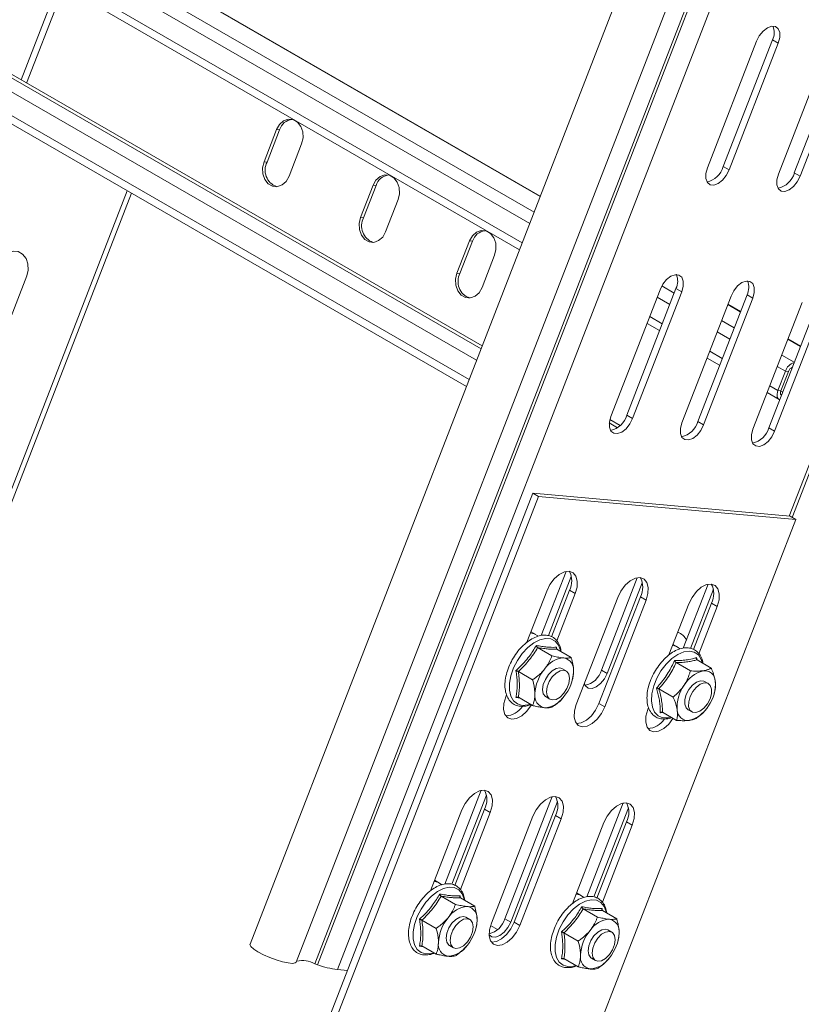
# Model space of a CAD drawing. Header units: millimetres. Extents: x 10 to 1476, y -4445 to -172.
# Tile 7 of 30: x 676 to 819, y -4097 to -3917. Entities that reach past the tile are written whole.
import ezdxf

# ---------------------------------------------------------------- set-up
doc = ezdxf.new("R2010")
doc.units = ezdxf.units.MM

msp = doc.modelspace()

# ---------------------------------------------------------------- linework, layer by layer
at = {"color": 7, "linetype": 'Continuous', "lineweight": 15}
for p, q in [((911.74, -3587.57), (718.35, -4086.02)), ((726.83, -4089.31), (920.23, -3590.86)), ((923.62, -3591.17), (730.22, -4089.62)), ((924.08, -3591.33), (730.69, -4089.78)), ((927.78, -3592.23), (734.39, -4090.68)), ((817.69, -4007.8), (977.29, -3596.46)), ((771.55, -3948.91), (687.84, -3900.59)), ((677.41, -3906.61), (767.73, -3958.75)), ((677.41, -3928.19), (684.25, -3910.56)), ((802.16, -3943.76), (811.17, -3920.52)), ((805.08, -3943.5), (814.09, -3920.27)), ((815.15, -3920.88), (806.14, -3944.12)), ((815.15, -3920.88), (814.09, -3920.27)), ((818.09, -3944.67), (827.1, -3921.43)), ((815.17, -3944.92), (824.18, -3921.69)), ((828.16, -3922.04), (819.15, -3945.28)), ((671.95, -3925.04), (760.89, -3976.38)), ((667.69, -3931.67), (758.01, -3983.81)), ((723.22, -3936.7), (720.92, -3942.63)), ((723.77, -3936.75), (721.47, -3942.68)), ((723.77, -3936.75), (723.22, -3936.7)), ((725.51, -3945.28), (727.81, -3939.36)), ((721.47, -3942.68), (720.92, -3942.63)), ((806.14, -3944.12), (805.08, -3943.5)), ((819.15, -3945.28), (818.09, -3944.67)), ((695.85, -3947.93), (665.34, -4026.55)), ((696.62, -3948.37), (666.26, -4026.63)), ((740.89, -3946.91), (738.6, -3952.83)), ((741.45, -3946.96), (739.15, -3952.88)), ((741.45, -3946.96), (740.89, -3946.91)), ((743.19, -3955.49), (745.49, -3949.56)), ((739.15, -3952.88), (738.6, -3952.83)), ((758.57, -3957.11), (756.27, -3963.04)), ((759.12, -3957.16), (756.82, -3963.09)), ((759.12, -3957.16), (758.57, -3957.11)), ((760.87, -3965.69), (763.17, -3959.77)), ((677.45, -3963.55), (668.44, -3986.79)), ((756.82, -3963.09), (756.27, -3963.04)), ((796.5, -3963.31), (796.47, -3963.3)), ((784.48, -3989.32), (793.49, -3966.09)), ((787.4, -3989.07), (796.41, -3965.83)), ((797.47, -3966.44), (788.46, -3989.68)), ((797.47, -3966.44), (796.41, -3965.83)), ((797.49, -3990.49), (806.51, -3967.25)), ((800.41, -3990.23), (809.43, -3966.99)), ((810.49, -3967.61), (801.47, -3990.84)), ((810.49, -3967.61), (809.43, -3966.99)), ((813.42, -3991.39), (822.44, -3968.16)), ((808.23, -3970.08), (805.92, -3968.75)), ((810.5, -3991.65), (819.52, -3968.41)), ((823.5, -3968.77), (814.48, -3992.01)), ((791.1, -3972.24), (793.41, -3973.57)), ((819.23, -3976.44), (816.92, -3975.1)), ((802.11, -3978.59), (804.41, -3979.92)), ((816.47, -3981), (815.09, -3984.55)), ((817.02, -3981.05), (816.47, -3981)), ((817.02, -3981.05), (815.64, -3984.6)), ((815.09, -3984.55), (815.64, -3984.6)), ((813.11, -3984.94), (815.3, -3986.21)), ((815.62, -3984.66), (815.96, -3984.86)), ((784.3, -3989.89), (786.16, -3990.97)), ((788.46, -3989.68), (787.4, -3989.07)), ((801.47, -3990.84), (800.41, -3990.23)), ((814.48, -3992.01), (813.42, -3991.39)), ((770.16, -4003.36), (727.38, -4113.63)), ((771.22, -4003.98), (729.05, -4112.66)), ((771.22, -4003.98), (770.16, -4003.36)), ((817.31, -4007.58), (770.16, -4003.36)), ((818.37, -4008.19), (771.22, -4003.98)), ((818.37, -4008.19), (817.31, -4007.58)), ((774.18, -4122.1), (818.37, -4008.19)), ((771.73, -4029.46), (776.28, -4017.71)), ((777.23, -4018.62), (773.02, -4029.46)), ((782.73, -4035.79), (789.3, -4018.87)), ((790.24, -4019.79), (783.79, -4036.41)), ((797.75, -4031.78), (802.31, -4020.04)), ((772.73, -4021.32), (769.09, -4030.69)), ((773.57, -4029.68), (776.87, -4021.17)), ((774.57, -4030.44), (777.93, -4021.78)), ((776.87, -4021.17), (777.93, -4021.78)), ((785.74, -4022.48), (778.14, -4042.07)), ((782.28, -4041.93), (789.89, -4022.34)), ((789.89, -4022.34), (790.95, -4022.95)), ((803.26, -4020.95), (799.04, -4031.81)), ((783.35, -4042.54), (790.95, -4022.95)), ((798.75, -4023.65), (795.12, -4033.02)), ((799.6, -4032.01), (802.9, -4023.5)), ((800.59, -4032.8), (803.96, -4024.11)), ((802.9, -4023.5), (803.96, -4024.11)), ((770.73, -4029.26), (769.85, -4028.75)), ((796.72, -4028.9), (796.81, -4028.89)), ((796.76, -4031.58), (795.87, -4031.07)), ((771.06, -4031.66), (773.67, -4033.17)), ((774.51, -4031.6), (774.56, -4031.94)), ((774.6, -4031.98), (777.21, -4033.48)), ((796.44, -4034.42), (799.05, -4035.93)), ((800.15, -4033.5), (800.26, -4033.9)), ((800.26, -4033.9), (802.86, -4035.41)), ((767.53, -4036.06), (770.13, -4037.56)), ((776.3, -4035.94), (775.59, -4035.53)), ((783.79, -4036.41), (782.73, -4035.79)), ((777.4, -4037.66), (777.44, -4037.52)), ((802.33, -4038.26), (801.62, -4037.85)), ((765.36, -4040.3), (765.22, -4040.68)), ((793.28, -4039.22), (795.88, -4040.73)), ((803.43, -4039.99), (803.51, -4039.68)), ((767.85, -4040.96), (767.08, -4040.84)), ((767.53, -4040.77), (770.13, -4042.28)), ((772.59, -4040.72), (773.3, -4041.13)), ((782.28, -4041.93), (783.35, -4042.54)), ((791.37, -4042.67), (791.24, -4043.01)), ((794.04, -4043.57), (793.5, -4043.6)), ((793.92, -4043.51), (796.53, -4045.01)), ((798.62, -4043.05), (799.33, -4043.46)), ((801.29, -4043.63), (801.37, -4043.55)), ((754.05, -4075.02), (760.73, -4057.81)), ((761.67, -4058.72), (755.35, -4075.02)), ((765.06, -4081.36), (773.74, -4058.97)), ((774.69, -4059.88), (766.12, -4081.97)), ((780.08, -4077.35), (786.75, -4060.13)), ((757.17, -4061.41), (751.41, -4076.26)), ((755.89, -4075.25), (761.32, -4061.27)), ((756.9, -4076), (762.38, -4061.88)), ((761.32, -4061.27), (762.38, -4061.88)), ((787.7, -4061.04), (781.37, -4077.35)), ((770.19, -4062.58), (762.58, -4082.17)), ((766.73, -4082.02), (774.33, -4062.43)), ((767.79, -4082.63), (775.39, -4063.04)), ((774.33, -4062.43), (775.39, -4063.04)), ((783.2, -4063.74), (777.44, -4078.58)), ((781.92, -4077.57), (787.34, -4063.59)), ((787.34, -4063.59), (788.4, -4064.21)), ((782.92, -4078.33), (788.4, -4064.21)), ((753.05, -4074.82), (752.17, -4074.31)), ((779.08, -4077.14), (778.2, -4076.64)), ((753.39, -4077.22), (755.99, -4078.73)), ((756.84, -4077.16), (756.88, -4077.5)), ((756.92, -4077.54), (759.53, -4079.04)), ((779.41, -4079.55), (782.02, -4081.06)), ((782.86, -4079.49), (782.9, -4079.83)), ((782.95, -4079.87), (785.55, -4081.37)), ((749.85, -4081.62), (752.46, -4083.13)), ((758.62, -4081.5), (757.92, -4081.09)), ((766.12, -4081.97), (765.06, -4081.36)), ((766.73, -4082.02), (767.79, -4082.63)), ((759.72, -4083.22), (759.76, -4083.08)), ((763.72, -4083.34), (762.43, -4082.6)), ((784.65, -4083.82), (783.94, -4083.42)), ((775.88, -4083.95), (778.48, -4085.45)), ((785.75, -4085.55), (785.79, -4085.41)), ((750.17, -4086.52), (749.41, -4086.41)), ((749.85, -4086.34), (752.46, -4087.84)), ((754.92, -4086.29), (755.62, -4086.69)), ((776.2, -4088.85), (775.43, -4088.73)), ((775.88, -4088.66), (778.48, -4090.17)), ((780.94, -4088.61), (781.65, -4089.02)), ((730.22, -4089.62), (730.69, -4089.78)), ((734.39, -4090.68), (736.22, -4090.84))]:
    msp.add_line(p, q, dxfattribs=at)
at = {"color": 8, "linetype": 'Continuous', "lineweight": 15}
for p, q in [((976.61, -3596.59), (817.16, -4007.57)), ((678.59, -3901.4), (769.6, -3953.94)), ((680.32, -3899.86), (770.4, -3951.86)), ((687.58, -3900.5), (771.53, -3948.97)), ((677.21, -3904.95), (768.22, -3957.49)), ((683.23, -3909.97), (676.39, -3927.6)), ((670.6, -3924.92), (760.68, -3976.92)), ((668.86, -3926.46), (759.87, -3979)), ((667.48, -3930.01), (758.5, -3982.55)), ((796.36, -3963.31), (796.55, -3963.41)), ((793.83, -3965.38), (796.08, -3966.68)), ((792.97, -3967.43), (795.28, -3968.76)), ((805.9, -3968.81), (808.2, -3970.14)), ((791.59, -3970.99), (793.9, -3972.32)), ((804.78, -3971.7), (807.08, -3973.03)), ((803.97, -3973.78), (806.28, -3975.11)), ((816.9, -3975.16), (819.21, -3976.49)), ((802.59, -3977.34), (804.9, -3978.67)), ((815.78, -3978.05), (818.08, -3979.38)), ((814.97, -3980.13), (816.47, -3981)), ((813.59, -3983.69), (815.09, -3984.55)), ((815.64, -3985.34), (815.75, -3985.4)), ((784.19, -3990.49), (785.69, -3991.36))]:
    msp.add_line(p, q, dxfattribs=at)
at = {"color": 7, "linetype": 'Continuous', "lineweight": 15, "flags": 128}
for points in [[(811.17, -3920.52), (811.68, -3919.52), (812.38, -3918.66), (813.16, -3918.05), (813.95, -3917.75), (814.64, -3917.82), (815.15, -3918.23), (815.42, -3918.94), (815.42, -3919.86), (815.15, -3920.88)], [(727.81, -3939.36), (728.07, -3938.26), (728.01, -3937.14), (727.66, -3936.13), (727.05, -3935.34), (726.25, -3934.88), (725.36, -3934.8), (724.49, -3935.11), (723.75, -3935.77), (723.22, -3936.7)], [(720.92, -3942.63), (720.66, -3943.72), (720.72, -3944.84), (721.07, -3945.86), (721.69, -3946.64), (722.48, -3947.1), (723.37, -3947.18), (724.24, -3946.87), (724.98, -3946.21), (725.51, -3945.28)], [(806.14, -3944.12), (805.62, -3945.12), (804.93, -3945.98), (804.15, -3946.59), (803.36, -3946.89), (802.67, -3946.82), (802.16, -3946.42), (801.88, -3945.71), (801.88, -3944.78), (802.16, -3943.76)], [(819.15, -3945.28), (818.64, -3946.28), (817.95, -3947.14), (817.16, -3947.76), (816.37, -3948.05), (815.68, -3947.99), (815.17, -3947.58), (814.9, -3946.87), (814.9, -3945.95), (815.17, -3944.92)], [(745.49, -3949.56), (745.74, -3948.47), (745.69, -3947.35), (745.34, -3946.33), (744.72, -3945.55), (743.92, -3945.09), (743.04, -3945.01), (742.17, -3945.32), (741.43, -3945.98), (740.89, -3946.91)], [(738.6, -3952.83), (738.34, -3953.93), (738.4, -3955.05), (738.75, -3956.06), (739.36, -3956.85), (740.16, -3957.31), (741.05, -3957.39), (741.92, -3957.08), (742.66, -3956.42), (743.19, -3955.49)], [(763.17, -3959.77), (763.42, -3958.68), (763.37, -3957.55), (763.01, -3956.54), (762.4, -3955.76), (761.6, -3955.29), (760.72, -3955.21), (759.85, -3955.52), (759.1, -3956.18), (758.57, -3957.11)], [(672.86, -3960.9), (673.39, -3959.97), (674.13, -3959.31), (675, -3959), (675.89, -3959.08), (676.68, -3959.54), (677.3, -3960.33), (677.65, -3961.34), (677.71, -3962.46), (677.45, -3963.55)], [(756.27, -3963.04), (756.02, -3964.13), (756.07, -3965.25), (756.43, -3966.27), (757.04, -3967.05), (757.84, -3967.51), (758.73, -3967.59), (759.59, -3967.28), (760.34, -3966.62), (760.87, -3965.69)], [(793.49, -3966.09), (794.01, -3965.08), (794.7, -3964.22), (795.48, -3963.61), (796.27, -3963.32), (796.96, -3963.38), (797.47, -3963.79), (797.75, -3964.5), (797.75, -3965.42), (797.47, -3966.44)], [(806.51, -3967.25), (807.02, -3966.25), (807.71, -3965.39), (808.5, -3964.77), (809.28, -3964.48), (809.97, -3964.54), (810.49, -3964.95), (810.76, -3965.66), (810.76, -3966.58), (810.49, -3967.61)], [(815.09, -3984.55), (814.99, -3984.87), (814.93, -3985.19), (814.93, -3985.48), (814.97, -3985.74), (815.05, -3985.96), (815.19, -3986.13), (815.36, -3986.24), (815.42, -3986.26)], [(815.64, -3984.6), (815.59, -3984.76), (815.56, -3984.92), (815.56, -3985.06), (815.58, -3985.2), (815.62, -3985.3), (815.69, -3985.39), (815.75, -3985.43)], [(788.46, -3989.68), (787.95, -3990.68), (787.25, -3991.54), (786.47, -3992.16), (785.68, -3992.45), (784.99, -3992.39), (784.48, -3991.98), (784.21, -3991.27), (784.21, -3990.35), (784.48, -3989.32)], [(801.47, -3990.84), (800.96, -3991.85), (800.27, -3992.71), (799.48, -3993.32), (798.7, -3993.61), (798, -3993.55), (797.49, -3993.14), (797.22, -3992.43), (797.22, -3991.51), (797.49, -3990.49)], [(814.48, -3992.01), (813.97, -3993.01), (813.28, -3993.87), (812.49, -3994.48), (811.71, -3994.78), (811.02, -3994.71), (810.5, -3994.3), (810.23, -3993.6), (810.23, -3992.67), (810.5, -3991.65)], [(777.93, -4021.78), (778.27, -4020.58), (778.32, -4019.46), (778.08, -4018.56), (777.56, -4017.94), (776.83, -4017.68), (775.96, -4017.8), (775.02, -4018.28), (774.11, -4019.09), (773.32, -4020.13), (772.73, -4021.32)], [(790.95, -4022.95), (791.28, -4021.74), (791.33, -4020.63), (791.09, -4019.72), (790.58, -4019.1), (789.85, -4018.84), (788.97, -4018.96), (788.03, -4019.45), (787.12, -4020.25), (786.33, -4021.3), (785.74, -4022.48)], [(803.96, -4024.11), (804.3, -4022.9), (804.35, -4021.79), (804.1, -4020.88), (803.59, -4020.27), (802.86, -4020.01), (801.98, -4020.12), (801.04, -4020.61), (800.14, -4021.41), (799.35, -4022.46), (798.75, -4023.65)], [(769.76, -4028.98), (770.43, -4029.12), (771.1, -4029.53)], [(775.59, -4035.53), (775.15, -4035.39), (774.46, -4035.5), (773.73, -4035.93), (773.03, -4036.62), (772.47, -4037.49), (772.1, -4038.44), (771.97, -4039.35), (772.1, -4040.11), (772.47, -4040.64), (772.59, -4040.72)], [(772.68, -4039.76), (772.81, -4038.85), (773.18, -4037.9), (773.74, -4037.02), (774.43, -4036.33), (775.17, -4035.91), (775.86, -4035.8), (776.43, -4036.02), (776.79, -4036.55), (776.92, -4037.31), (776.79, -4038.22), (776.43, -4039.17), (775.86, -4040.04), (775.17, -4040.73), (774.43, -4041.16), (773.74, -4041.27), (773.18, -4041.05), (772.81, -4040.52), (772.68, -4039.76)], [(783.79, -4036.41), (783.28, -4037.41), (782.59, -4038.27), (781.8, -4038.88), (781.02, -4039.17), (780.33, -4039.11), (779.81, -4038.7), (779.61, -4038.29)], [(801.62, -4037.85), (801.51, -4037.8), (800.88, -4037.73), (800.15, -4037.98), (799.43, -4038.54), (798.78, -4039.32), (798.3, -4040.25), (798.04, -4041.19), (798.03, -4042.05), (798.27, -4042.71), (798.62, -4043.05)], [(798.73, -4042.46), (798.74, -4041.6), (799.01, -4040.65), (799.49, -4039.73), (800.13, -4038.95), (800.86, -4038.39), (801.58, -4038.14), (802.22, -4038.21), (802.68, -4038.6), (802.92, -4039.26), (802.91, -4040.12), (802.65, -4041.07), (802.17, -4041.99), (801.52, -4042.77), (800.79, -4043.33), (800.07, -4043.59), (799.44, -4043.51), (798.97, -4043.12), (798.73, -4042.46)], [(765.22, -4040.68), (764.88, -4041.89), (764.83, -4043), (765.07, -4043.91), (765.59, -4044.53), (766.32, -4044.79), (767.19, -4044.67), (768.13, -4044.19), (769.04, -4043.38), (769.83, -4042.33), (769.93, -4042.16)], [(778.14, -4042.07), (777.8, -4043.28), (777.75, -4044.4), (778, -4045.3), (778.51, -4045.92), (779.24, -4046.18), (780.12, -4046.06), (781.06, -4045.58), (781.97, -4044.77), (782.75, -4043.73), (783.35, -4042.54)], [(778.16, -4045.57), (778.18, -4045.57), (779.06, -4045.45), (780, -4044.96), (780.9, -4044.16), (781.69, -4043.11), (782.28, -4041.93)], [(791.24, -4043.01), (790.9, -4044.22), (790.86, -4045.33), (791.1, -4046.24), (791.61, -4046.85), (792.34, -4047.12), (793.22, -4047), (794.16, -4046.51), (795.07, -4045.71), (795.86, -4044.66), (795.87, -4044.63)], [(762.38, -4061.88), (762.71, -4060.67), (762.76, -4059.56), (762.52, -4058.65), (762.01, -4058.04), (761.28, -4057.77), (760.4, -4057.89), (759.46, -4058.38), (758.55, -4059.18), (757.76, -4060.23), (757.17, -4061.41)], [(775.39, -4063.04), (775.73, -4061.83), (775.78, -4060.72), (775.53, -4059.81), (775.02, -4059.2), (774.29, -4058.94), (773.41, -4059.06), (772.47, -4059.54), (771.57, -4060.35), (770.78, -4061.39), (770.19, -4062.58)], [(788.4, -4064.21), (788.74, -4063), (788.79, -4061.89), (788.55, -4060.98), (788.03, -4060.36), (787.3, -4060.1), (786.43, -4060.22), (785.49, -4060.7), (784.58, -4061.51), (783.79, -4062.56), (783.2, -4063.74)], [(752.08, -4074.54), (752.76, -4074.68), (753.42, -4075.09)], [(778.11, -4076.87), (778.78, -4077), (779.45, -4077.42)], [(757.92, -4081.09), (757.48, -4080.95), (756.78, -4081.06), (756.05, -4081.49), (755.36, -4082.18), (754.79, -4083.05), (754.42, -4084), (754.3, -4084.91), (754.42, -4085.68), (754.79, -4086.2), (754.92, -4086.29)], [(755, -4085.32), (755.13, -4084.41), (755.5, -4083.46), (756.06, -4082.59), (756.76, -4081.9), (757.49, -4081.47), (758.18, -4081.36), (758.75, -4081.58), (759.12, -4082.11), (759.24, -4082.87), (759.12, -4083.78), (758.75, -4084.73), (758.18, -4085.61), (757.49, -4086.3), (756.76, -4086.72), (756.06, -4086.83), (755.5, -4086.61), (755.13, -4086.08), (755, -4085.32)], [(766.12, -4081.97), (765.6, -4082.97), (764.91, -4083.83), (764.13, -4084.44), (763.34, -4084.74), (762.65, -4084.68), (762.19, -4084.33)], [(762.6, -4085.66), (762.62, -4085.66), (763.5, -4085.54), (764.44, -4085.06), (765.35, -4084.25), (766.14, -4083.21), (766.73, -4082.02)], [(762.58, -4082.17), (762.25, -4083.38), (762.2, -4084.49), (762.44, -4085.4), (762.95, -4086.01), (763.68, -4086.27), (764.56, -4086.16), (765.5, -4085.67), (766.41, -4084.87), (767.2, -4083.82), (767.79, -4082.63)], [(783.94, -4083.42), (783.5, -4083.28), (782.81, -4083.39), (782.07, -4083.82), (781.38, -4084.51), (780.82, -4085.38), (780.45, -4086.33), (780.32, -4087.24), (780.45, -4088), (780.82, -4088.53), (780.94, -4088.61)], [(781.03, -4087.65), (781.16, -4086.74), (781.52, -4085.79), (782.09, -4084.91), (782.78, -4084.22), (783.52, -4083.8), (784.21, -4083.69), (784.77, -4083.91), (785.14, -4084.43), (785.27, -4085.2), (785.14, -4086.11), (784.77, -4087.06), (784.21, -4087.93), (783.52, -4088.62), (782.78, -4089.05), (782.09, -4089.16), (781.52, -4088.94), (781.16, -4088.41), (781.03, -4087.65)], [(718.35, -4086.02), (718.34, -4086.11), (718.52, -4086.46), (719.02, -4086.91), (719.81, -4087.42), (720.82, -4087.95), (721.97, -4088.46), (723.17, -4088.9), (724.32, -4089.24), (725.34, -4089.46), (726.14, -4089.54), (726.65, -4089.47), (726.83, -4089.31)]]:
    msp.add_lwpolyline(points, dxfattribs=at)
at = {"color": 8, "linetype": 'Continuous', "lineweight": 15, "flags": 128}
for points in [[(775.3, -4032.38), (775.26, -4032.19), (774.88, -4031.21), (774.27, -4030.49), (773.47, -4030.08), (772.51, -4029.99), (771.46, -4030.24), (770.35, -4030.8), (769.27, -4031.65), (768.25, -4032.74), (767.37, -4034.01), (766.66, -4035.4), (766.16, -4036.83), (765.9, -4038.21), (765.9, -4039.49), (766.16, -4040.58), (766.66, -4041.44), (767.37, -4042), (768.25, -4042.26), (769.27, -4042.17), (769.72, -4042.04)], [(801.28, -4034.49), (801.05, -4033.82), (800.51, -4033.01), (799.77, -4032.5), (798.86, -4032.31), (797.82, -4032.45), (796.73, -4032.92), (795.63, -4033.68), (794.59, -4034.7), (793.65, -4035.92), (792.88, -4037.28), (792.32, -4038.7), (791.98, -4040.11), (791.9, -4041.43), (792.08, -4042.59), (792.5, -4043.52), (793.14, -4044.19), (793.98, -4044.54), (794.96, -4044.56), (795.54, -4044.44)], [(757.62, -4077.94), (757.58, -4077.75), (757.2, -4076.77), (756.6, -4076.05), (755.79, -4075.64), (754.84, -4075.56), (753.78, -4075.8), (752.68, -4076.36), (751.59, -4077.21), (750.57, -4078.3), (749.69, -4079.58), (748.98, -4080.96), (748.48, -4082.39), (748.23, -4083.78), (748.23, -4085.05), (748.48, -4086.15), (748.98, -4087), (749.69, -4087.57), (750.57, -4087.82), (751.59, -4087.74), (752.04, -4087.6)], [(783.65, -4080.27), (783.61, -4080.08), (783.23, -4079.1), (782.62, -4078.38), (781.82, -4077.97), (780.86, -4077.88), (779.8, -4078.13), (778.7, -4078.69), (777.61, -4079.54), (776.6, -4080.63), (775.71, -4081.9), (775, -4083.29), (774.51, -4084.72), (774.25, -4086.1), (774.25, -4087.38), (774.51, -4088.47), (775, -4089.33), (775.71, -4089.89), (776.6, -4090.14), (777.61, -4090.06), (778.07, -4089.93)]]:
    msp.add_lwpolyline(points, dxfattribs=at)
at = {"color": 7, "linetype": 'Continuous', "lineweight": 15}
for centre, radius, start, end in [((811.32, -3918.92), 3.08, 333.9996, 22.5609), ((726.35, -3937.52), 2.69, 95.8287, 163.5155), ((724.34, -3944.17), 3.23, 152.5059, 249.4868), ((801.3, -3942.46), 3.92, 281.446, 344.4548), ((814.32, -3943.62), 3.92, 281.446, 344.4548), ((744.03, -3947.72), 2.69, 95.8251, 163.5174), ((742.01, -3954.37), 3.23, 152.5059, 249.4868), ((761.71, -3957.93), 2.69, 95.8265, 163.516), ((759.69, -3964.58), 3.23, 152.506, 249.4867), ((793.64, -3964.48), 3.08, 333.9991, 22.5614), ((806.66, -3965.64), 3.08, 333.9991, 22.5614), ((818.64, -3981.64), 2.26, 104.9966, 163.4105), ((818.21, -3981.45), 1.25, 112.4561, 161.1106), ((783.63, -3988.02), 3.92, 281.446, 344.4548), ((796.64, -3989.18), 3.92, 281.446, 344.4548), ((809.65, -3990.34), 3.92, 281.446, 344.4548), ((773.63, -4019.44), 3.68, 331.9358, 28.5429), ((786.64, -4020.6), 3.68, 331.9351, 28.5463), ((799.65, -4021.77), 3.68, 331.9375, 28.544), ((795.95, -4031.29), 2.56, 22.0304, 72.1041), ((795.7, -4033.42), 2.11, 47.5133, 87.7275), ((776.13, -4038.12), 4.56, 93.4307, 146.5639), ((775.46, -4035.73), 2.2, 350.7517, 79.4508), ((778.23, -4040.52), 7.68, 140.2293, 177.3588), ((769.96, -4035.73), 7.68, 320.2293, 357.3588), ((778.96, -4034.74), 3.92, 281.4372, 344.4636), ((802.77, -4041.35), 5.61, 104.2949, 150.3514), ((801.65, -4037.85), 1.96, 1.699, 98.0232), ((803.51, -4042.58), 6.9, 144.5171, 184.4565), ((796.73, -4038.33), 6.9, 324.515, 4.4597), ((772.73, -4040.52), 2.2, 170.7517, 259.4508), ((772.05, -4038.13), 4.56, 273.4306, 326.564), ((797.47, -4039.56), 5.61, 284.2965, 330.3517), ((765.03, -4040.31), 3.87, 272.944, 326.4792), ((798.59, -4043.06), 1.96, 181.7028, 278.0229), ((791.06, -4042.65), 3.86, 272.9176, 326.2541), ((758.07, -4059.54), 3.68, 331.9375, 28.544), ((771.08, -4060.7), 3.68, 331.9352, 28.5463), ((784.09, -4061.86), 3.68, 331.9352, 28.5463), ((758.46, -4083.69), 4.56, 93.4291, 146.5655), ((757.78, -4081.29), 2.2, 350.748, 79.453), ((760.55, -4086.08), 7.67, 140.2269, 177.3604), ((752.29, -4081.29), 7.67, 320.2279, 357.3617), ((761.2, -4080.25), 4.01, 284.1608, 343.9707), ((784.48, -4086.01), 4.56, 93.4246, 146.57), ((783.81, -4083.62), 2.2, 350.748, 79.453), ((786.57, -4088.41), 7.67, 140.226, 177.3614), ((778.31, -4083.62), 7.67, 320.2279, 357.3617), ((755.05, -4086.08), 2.2, 170.7465, 259.456), ((754.38, -4083.69), 4.56, 273.4306, 326.564), ((727.93, -4093.8), 4.77, 61.1881, 102.4438), ((781.08, -4088.41), 2.2, 170.7445, 259.458), ((780.4, -4086.02), 4.56, 273.43, 326.5647), ((736.51, -4073.91), 16.91, 249.8598, 262.7843)]:
    msp.add_arc(centre, radius, start, end, dxfattribs=at)
for points, knots in [([(775.37, -4032.42), (775.31, -4032.09), (775.19, -4031.37), (774.69, -4030.48), (773.98, -4029.8), (773.09, -4029.42), (772.12, -4029.34), (771.08, -4029.54), (770, -4030.02), (768.93, -4030.76), (767.91, -4031.74), (766.99, -4032.9), (766.21, -4034.19), (765.61, -4035.56), (765.21, -4036.94), (765.03, -4038.29), (765.1, -4039.54), (765.41, -4040.63), (765.96, -4041.52), (766.73, -4042.13), (767.64, -4042.45), (768.63, -4042.44), (769.36, -4042.31), (769.75, -4042.11), (769.8, -4042.08)], [0, 0, 0, 0, 0.0420332, 0.0910359, 0.1385445, 0.1842364, 0.229383, 0.2754355, 0.3230323, 0.3715237, 0.4201436, 0.4686581, 0.5171052, 0.5655788, 0.614162, 0.6629625, 0.7120744, 0.7614164, 0.8101737, 0.857206, 0.9026409, 0.9478582, 0.9942799, 1, 1, 1, 1]), ([(767.08, -4035.89), (767.17, -4035.81), (767.35, -4035.65), (767.87, -4035.16), (768.62, -4034.39), (769.47, -4033.34), (770.2, -4032.3), (770.6, -4031.61), (770.8, -4031.27)], [0, 0, 0, 0, 0.058985, 0.117991, 0.354128, 0.592334, 0.795601, 1, 1, 1, 1]), ([(770.8, -4031.27), (770.97, -4031.3), (771.49, -4031.4), (772.32, -4031.52), (773.44, -4031.64), (774.1, -4031.62), (774.51, -4031.6)], [0, 0, 0, 0, 0.11802, 0.354232, 0.592482, 1, 1, 1, 1]), ([(770.8, -4031.27), (770.8, -4031.27), (770.81, -4031.31), (770.84, -4031.39), (770.9, -4031.51), (770.98, -4031.6), (771.04, -4031.64), (771.06, -4031.66)], [0, 0, 0, 0, 0.008043, 0.267552, 0.528584, 0.763831, 1, 1, 1, 1]), ([(771.06, -4031.66), (770.83, -4032.05), (770.35, -4032.83), (769.52, -4033.95), (768.58, -4035.04), (767.88, -4035.72), (767.53, -4036.06)], [0, 0, 0, 0, 0.245241, 0.492131, 0.745016, 1, 1, 1, 1]), ([(774.6, -4031.98), (774.36, -4031.98), (773.89, -4031.99), (773.06, -4031.94), (772.12, -4031.83), (771.42, -4031.72), (771.06, -4031.66)], [0, 0, 0, 0, 0.2452539, 0.4921295, 0.74501, 1, 1, 1, 1]), ([(772.33, -4035.61), (772.55, -4035.3), (773.01, -4034.68), (773.37, -4033.93), (773.58, -4033.42), (773.64, -4033.25), (773.67, -4033.17)], [0, 0, 0, 0, 0.395444, 0.801974, 0.90095, 1, 1, 1, 1]), ([(773.67, -4033.17), (773.85, -4033.21), (774.21, -4033.29), (774.72, -4033.4), (775.22, -4033.49), (775.56, -4033.54), (775.77, -4033.56), (775.83, -4033.57), (775.86, -4033.57)], [0, 0, 0, 0, 0.220987, 0.442861, 0.66866, 0.896447, 0.948193, 1, 1, 1, 1]), ([(774.6, -4031.98), (774.57, -4031.96), (774.52, -4031.92), (774.49, -4031.83), (774.48, -4031.72), (774.5, -4031.64), (774.51, -4031.6), (774.51, -4031.6)], [0, 0, 0, 0, 0.236164, 0.471371, 0.732459, 0.992094, 1, 1, 1, 1]), ([(801.4, -4034.67), (801.36, -4034.47), (801.25, -4033.88), (800.88, -4033.04), (800.22, -4032.28), (799.37, -4031.82), (798.42, -4031.66), (797.39, -4031.78), (796.33, -4032.19), (795.25, -4032.86), (794.2, -4033.78), (793.25, -4034.9), (792.43, -4036.16), (791.78, -4037.51), (791.32, -4038.89), (791.08, -4040.25), (791.08, -4041.53), (791.32, -4042.68), (791.81, -4043.63), (792.53, -4044.32), (793.41, -4044.72), (794.38, -4044.79), (795.13, -4044.7), (795.55, -4044.51), (795.62, -4044.48)], [0, 0, 0, 0, 0.0263424, 0.0758519, 0.1244346, 0.1710777, 0.2168207, 0.263027, 0.3107868, 0.3596878, 0.408897, 0.4580085, 0.5070345, 0.5560595, 0.6051718, 0.6544744, 0.7040695, 0.7539718, 0.8035825, 0.8517171, 0.8979917, 0.9436698, 0.9902091, 1, 1, 1, 1]), ([(775.86, -4033.57), (775.98, -4033.58), (776.21, -4033.59), (776.51, -4033.59), (776.78, -4033.57), (776.97, -4033.54), (777.11, -4033.51), (777.17, -4033.49), (777.21, -4033.48)], [0, 0, 0, 0, 0.197032, 0.395578, 0.598269, 0.802093, 0.901003, 1, 1, 1, 1]), ([(777.63, -4036.08), (777.63, -4035.96), (777.62, -4035.51), (777.51, -4034.68), (777.33, -4033.92), (777.21, -4033.51), (777.21, -4033.48)], [0, 0, 0, 0, 0.148157, 0.551996, 0.965628, 1, 1, 1, 1]), ([(792.82, -4039.1), (792.9, -4039.01), (793.06, -4038.83), (793.53, -4038.29), (794.21, -4037.44), (794.98, -4036.3), (795.62, -4035.16), (795.97, -4034.42), (796.15, -4034.05)], [0, 0, 0, 0, 0.058976, 0.11798, 0.354137, 0.592323, 0.795597, 1, 1, 1, 1]), ([(796.44, -4034.42), (796.24, -4034.84), (795.82, -4035.68), (795.08, -4036.91), (794.24, -4038.1), (793.6, -4038.85), (793.28, -4039.22)], [0, 0, 0, 0, 0.245245, 0.492136, 0.745008, 1, 1, 1, 1]), ([(796.15, -4034.05), (796.33, -4034.05), (796.89, -4034.04), (797.77, -4033.99), (798.98, -4033.85), (799.7, -4033.64), (800.15, -4033.5)], [0, 0, 0, 0, 0.1180257, 0.3542237, 0.5924718, 1, 1, 1, 1]), ([(796.15, -4034.05), (796.15, -4034.05), (796.16, -4034.09), (796.2, -4034.17), (796.27, -4034.27), (796.36, -4034.36), (796.42, -4034.4), (796.44, -4034.42)], [0, 0, 0, 0, 0.00791, 0.267472, 0.528532, 0.763799, 1, 1, 1, 1]), ([(800.26, -4033.9), (800, -4033.97), (799.48, -4034.12), (798.58, -4034.28), (797.57, -4034.38), (796.82, -4034.41), (796.44, -4034.42)], [0, 0, 0, 0, 0.2452502, 0.4921335, 0.7450312, 1, 1, 1, 1]), ([(800.26, -4033.9), (800.23, -4033.88), (800.18, -4033.84), (800.14, -4033.74), (800.13, -4033.63), (800.14, -4033.55), (800.15, -4033.51), (800.15, -4033.5)], [0, 0, 0, 0, 0.236152, 0.47139, 0.732418, 0.991954, 1, 1, 1, 1]), ([(767.08, -4040.84), (767.1, -4040.76), (767.13, -4040.58), (767.22, -4040.04), (767.31, -4039.21), (767.32, -4038.09), (767.24, -4036.97), (767.14, -4036.25), (767.08, -4035.89)], [0, 0, 0, 0, 0.058989, 0.11799, 0.354135, 0.592327, 0.795586, 1, 1, 1, 1]), ([(767.08, -4035.89), (767.09, -4035.89), (767.12, -4035.9), (767.2, -4035.92), (767.32, -4035.96), (767.44, -4036.01), (767.5, -4036.04), (767.53, -4036.06)], [0, 0, 0, 0, 0.007906, 0.267541, 0.528629, 0.763836, 1, 1, 1, 1]), ([(767.53, -4036.06), (767.58, -4036.47), (767.68, -4037.3), (767.73, -4038.51), (767.69, -4039.67), (767.58, -4040.41), (767.53, -4040.77)], [0, 0, 0, 0, 0.245258, 0.49214, 0.74501, 1, 1, 1, 1]), ([(770.13, -4037.56), (770.31, -4037.44), (770.67, -4037.19), (771.19, -4036.78), (771.68, -4036.33), (772.02, -4035.97), (772.23, -4035.73), (772.29, -4035.65), (772.33, -4035.61)], [0, 0, 0, 0, 0.220968, 0.442842, 0.668641, 0.896392, 0.948173, 1, 1, 1, 1]), ([(777.44, -4037.49), (777.46, -4037.44), (777.51, -4037.26), (777.57, -4036.95), (777.62, -4036.53), (777.63, -4036.23), (777.63, -4036.08)], [0, 0, 0, 0, 0.121863, 0.410828, 0.704402, 1, 1, 1, 1]), ([(797.89, -4038.57), (798.09, -4038.24), (798.49, -4037.56), (798.8, -4036.75), (798.97, -4036.2), (799.02, -4036.02), (799.05, -4035.93)], [0, 0, 0, 0, 0.395449, 0.8019313, 0.9009385, 1, 1, 1, 1]), ([(799.05, -4035.93), (799.24, -4035.94), (799.62, -4035.96), (800.16, -4035.98), (800.69, -4035.97), (801.05, -4035.95), (801.28, -4035.92), (801.35, -4035.91), (801.38, -4035.91)], [0, 0, 0, 0, 0.220937, 0.442829, 0.668618, 0.89639, 0.948191, 1, 1, 1, 1]), ([(801.38, -4035.91), (801.51, -4035.89), (801.76, -4035.85), (802.09, -4035.76), (802.38, -4035.66), (802.6, -4035.56), (802.76, -4035.47), (802.83, -4035.43), (802.86, -4035.41)], [0, 0, 0, 0, 0.196997, 0.395579, 0.598263, 0.802085, 0.901015, 1, 1, 1, 1]), ([(803.61, -4037.79), (803.59, -4037.68), (803.52, -4037.27), (803.3, -4036.51), (803.03, -4035.8), (802.88, -4035.43), (802.86, -4035.41)], [0, 0, 0, 0, 0.148167, 0.55201, 0.965628, 1, 1, 1, 1]), ([(770.56, -4040.17), (770.56, -4040.05), (770.54, -4039.26), (770.36, -4038.36), (770.14, -4037.6), (770.13, -4037.56)], [0, 0, 0, 0, 0.1484883, 0.9655509, 1, 1, 1, 1]), ([(795.88, -4040.73), (796.05, -4040.59), (796.38, -4040.31), (796.86, -4039.85), (797.31, -4039.36), (797.62, -4038.97), (797.8, -4038.7), (797.86, -4038.61), (797.89, -4038.57)], [0, 0, 0, 0, 0.220957, 0.442847, 0.668603, 0.896392, 0.948183, 1, 1, 1, 1]), ([(803.51, -4039.69), (803.53, -4039.62), (803.57, -4039.47), (803.62, -4039.22), (803.66, -4038.92), (803.67, -4038.57), (803.66, -4038.2), (803.63, -4037.93), (803.61, -4037.79)], [0, 0, 0, 0, 0.131234, 0.262618, 0.444629, 0.627394, 0.813059, 1, 1, 1, 1]), ([(770.13, -4042.28), (770.17, -4042.2), (770.23, -4042.04), (770.37, -4041.63), (770.52, -4041.04), (770.55, -4040.46), (770.56, -4040.17)], [0, 0, 0, 0, 0.131275, 0.262721, 0.627505, 1, 1, 1, 1]), ([(793.5, -4043.6), (793.5, -4043.52), (793.5, -4043.36), (793.51, -4042.87), (793.48, -4042.12), (793.34, -4041.1), (793.11, -4040.09), (792.92, -4039.43), (792.82, -4039.1)], [0, 0, 0, 0, 0.058999, 0.117995, 0.35414, 0.592341, 0.795598, 1, 1, 1, 1]), ([(792.82, -4039.1), (792.82, -4039.1), (792.86, -4039.1), (792.94, -4039.11), (793.06, -4039.14), (793.18, -4039.18), (793.25, -4039.21), (793.28, -4039.22)], [0, 0, 0, 0, 0.007825, 0.267476, 0.528561, 0.763807, 1, 1, 1, 1]), ([(793.28, -4039.22), (793.38, -4039.6), (793.59, -4040.36), (793.8, -4041.46), (793.92, -4042.52), (793.92, -4043.17), (793.92, -4043.51)], [0, 0, 0, 0, 0.245243, 0.492132, 0.745005, 1, 1, 1, 1]), ([(767.08, -4040.84), (767.09, -4040.84), (767.12, -4040.82), (767.2, -4040.77), (767.32, -4040.74), (767.44, -4040.74), (767.5, -4040.76), (767.53, -4040.77)], [0, 0, 0, 0, 0.007906, 0.267541, 0.528629, 0.763836, 1, 1, 1, 1]), ([(772.33, -4042.68), (772.07, -4042.65), (771.56, -4042.59), (770.86, -4042.45), (770.38, -4042.34), (770.21, -4042.3), (770.13, -4042.28)], [0, 0, 0, 0, 0.395485, 0.801967, 0.900939, 1, 1, 1, 1]), ([(775.86, -4040.64), (775.61, -4040.93), (775.09, -4041.52), (774.32, -4042.14), (773.83, -4042.48), (773.67, -4042.59)], [0, 0, 0, 0, 0.395437, 0.801961, 1, 1, 1, 1]), ([(796.63, -4043.11), (796.61, -4043), (796.49, -4042.29), (796.2, -4041.46), (795.89, -4040.76), (795.88, -4040.73)], [0, 0, 0, 0, 0.14847, 0.965581, 1, 1, 1, 1]), ([(773.67, -4042.59), (773.52, -4042.63), (773.22, -4042.71), (772.72, -4042.71), (772.39, -4042.69), (772.33, -4042.68)], [0, 0, 0, 0, 0.442937, 0.896372, 1, 1, 1, 1]), ([(793.5, -4043.6), (793.5, -4043.6), (793.53, -4043.57), (793.61, -4043.52), (793.72, -4043.48), (793.83, -4043.47), (793.89, -4043.49), (793.92, -4043.51)], [0, 0, 0, 0, 0.007874, 0.267574, 0.528605, 0.763846, 1, 1, 1, 1]), ([(796.53, -4045.01), (796.55, -4044.94), (796.58, -4044.8), (796.65, -4044.44), (796.71, -4043.91), (796.66, -4043.38), (796.63, -4043.11)], [0, 0, 0, 0, 0.131297, 0.262744, 0.627496, 1, 1, 1, 1]), ([(801.28, -4043.62), (801.12, -4043.79), (800.82, -4044.1), (800.49, -4044.37), (800.34, -4044.49)], [0, 0, 0, 0, 0.542525, 1, 1, 1, 1]), ([(798.86, -4044.99), (798.59, -4045.02), (798.03, -4045.08), (797.29, -4045.06), (796.78, -4045.03), (796.61, -4045.02), (796.53, -4045.01)], [0, 0, 0, 0, 0.3954884, 0.8019584, 0.9009517, 1, 1, 1, 1]), ([(800.34, -4044.49), (800.17, -4044.59), (799.83, -4044.78), (799.28, -4044.93), (798.93, -4044.98), (798.86, -4044.99)], [0, 0, 0, 0, 0.442923, 0.896356, 1, 1, 1, 1]), ([(757.69, -4077.98), (757.63, -4077.65), (757.51, -4076.93), (757.02, -4076.05), (756.3, -4075.36), (755.41, -4074.98), (754.44, -4074.9), (753.4, -4075.1), (752.33, -4075.58), (751.25, -4076.32), (750.23, -4077.3), (749.31, -4078.46), (748.53, -4079.76), (747.93, -4081.12), (747.53, -4082.51), (747.36, -4083.85), (747.42, -4085.1), (747.73, -4086.2), (748.28, -4087.08), (749.05, -4087.7), (749.96, -4088.01), (750.95, -4088), (751.68, -4087.87), (752.08, -4087.67), (752.12, -4087.65)], [0, 0, 0, 0, 0.042033, 0.091034, 0.13854, 0.184232, 0.229384, 0.275433, 0.32303, 0.371521, 0.420141, 0.468658, 0.517102, 0.565579, 0.61416, 0.662961, 0.712073, 0.761415, 0.810172, 0.857205, 0.902637, 0.947857, 0.99428, 1, 1, 1, 1]), ([(749.41, -4081.45), (749.49, -4081.37), (749.67, -4081.21), (750.19, -4080.72), (750.94, -4079.95), (751.79, -4078.9), (752.52, -4077.86), (752.92, -4077.18), (753.12, -4076.83)], [0, 0, 0, 0, 0.058976, 0.117992, 0.354132, 0.59233, 0.795609, 1, 1, 1, 1]), ([(753.39, -4077.22), (753.15, -4077.61), (752.68, -4078.39), (751.84, -4079.51), (750.9, -4080.6), (750.2, -4081.28), (749.85, -4081.62)], [0, 0, 0, 0, 0.245241, 0.492121, 0.745005, 1, 1, 1, 1]), ([(753.12, -4076.83), (753.3, -4076.86), (753.82, -4076.96), (754.64, -4077.09), (755.76, -4077.2), (756.42, -4077.18), (756.84, -4077.16)], [0, 0, 0, 0, 0.118011, 0.354226, 0.592487, 1, 1, 1, 1]), ([(753.12, -4076.83), (753.12, -4076.83), (753.13, -4076.87), (753.16, -4076.96), (753.23, -4077.07), (753.3, -4077.17), (753.36, -4077.2), (753.39, -4077.22)], [0, 0, 0, 0, 0.007821, 0.267543, 0.528578, 0.763828, 1, 1, 1, 1]), ([(756.92, -4077.54), (756.69, -4077.54), (756.21, -4077.55), (755.38, -4077.5), (754.44, -4077.4), (753.74, -4077.28), (753.39, -4077.22)], [0, 0, 0, 0, 0.245241, 0.492131, 0.745016, 1, 1, 1, 1]), ([(756.92, -4077.54), (756.9, -4077.52), (756.85, -4077.48), (756.81, -4077.39), (756.8, -4077.28), (756.82, -4077.2), (756.84, -4077.17), (756.84, -4077.16)], [0, 0, 0, 0, 0.236208, 0.471401, 0.732474, 0.992095, 1, 1, 1, 1]), ([(783.72, -4080.31), (783.66, -4079.98), (783.53, -4079.26), (783.04, -4078.37), (782.32, -4077.69), (781.44, -4077.31), (780.47, -4077.23), (779.43, -4077.43), (778.35, -4077.91), (777.28, -4078.65), (776.25, -4079.63), (775.34, -4080.79), (774.56, -4082.08), (773.96, -4083.45), (773.56, -4084.83), (773.38, -4086.18), (773.44, -4087.43), (773.75, -4088.52), (774.31, -4089.41), (775.08, -4090.02), (775.99, -4090.34), (776.98, -4090.33), (777.71, -4090.2), (778.1, -4090), (778.14, -4089.97)], [0, 0, 0, 0, 0.042033, 0.091033, 0.138539, 0.184231, 0.229383, 0.275432, 0.323029, 0.371524, 0.420144, 0.468658, 0.517102, 0.565579, 0.61416, 0.662961, 0.712073, 0.761415, 0.810173, 0.857205, 0.902637, 0.947858, 0.99428, 1, 1, 1, 1]), ([(754.65, -4081.17), (754.87, -4080.87), (755.33, -4080.24), (755.69, -4079.49), (755.9, -4078.98), (755.96, -4078.81), (755.99, -4078.73)], [0, 0, 0, 0, 0.395463, 0.801993, 0.900969, 1, 1, 1, 1]), ([(755.99, -4078.73), (756.17, -4078.77), (756.53, -4078.86), (757.05, -4078.96), (757.54, -4079.05), (757.88, -4079.1), (758.09, -4079.12), (758.15, -4079.13), (758.18, -4079.13)], [0, 0, 0, 0, 0.220935, 0.442808, 0.668641, 0.896393, 0.948173, 1, 1, 1, 1]), ([(758.18, -4079.13), (758.3, -4079.14), (758.53, -4079.16), (758.83, -4079.16), (759.1, -4079.14), (759.29, -4079.1), (759.43, -4079.07), (759.5, -4079.05), (759.53, -4079.04)], [0, 0, 0, 0, 0.197019, 0.395571, 0.598288, 0.802101, 0.901013, 1, 1, 1, 1]), ([(759.95, -4081.65), (759.95, -4081.53), (759.94, -4081.08), (759.83, -4080.24), (759.65, -4079.48), (759.54, -4079.08), (759.53, -4079.04)], [0, 0, 0, 0, 0.148163, 0.552017, 0.965664, 1, 1, 1, 1]), ([(775.43, -4083.78), (775.52, -4083.7), (775.7, -4083.54), (776.21, -4083.05), (776.96, -4082.28), (777.82, -4081.23), (778.55, -4080.19), (778.95, -4079.5), (779.15, -4079.16)], [0, 0, 0, 0, 0.058976, 0.117991, 0.354128, 0.592324, 0.795585, 1, 1, 1, 1]), ([(779.41, -4079.55), (779.18, -4079.94), (778.7, -4080.71), (777.87, -4081.84), (776.93, -4082.93), (776.23, -4083.61), (775.88, -4083.95)], [0, 0, 0, 0, 0.24525, 0.492125, 0.745031, 1, 1, 1, 1]), ([(779.15, -4079.16), (779.32, -4079.19), (779.84, -4079.29), (780.66, -4079.41), (781.79, -4079.53), (782.45, -4079.5), (782.86, -4079.49)], [0, 0, 0, 0, 0.118022, 0.354238, 0.592501, 1, 1, 1, 1]), ([(779.15, -4079.16), (779.15, -4079.16), (779.16, -4079.2), (779.19, -4079.28), (779.25, -4079.4), (779.33, -4079.49), (779.38, -4079.53), (779.41, -4079.55)], [0, 0, 0, 0, 0.008042, 0.267522, 0.528523, 0.763858, 1, 1, 1, 1]), ([(782.95, -4079.87), (782.71, -4079.87), (782.24, -4079.88), (781.4, -4079.83), (780.46, -4079.72), (779.76, -4079.61), (779.41, -4079.55)], [0, 0, 0, 0, 0.24525, 0.492125, 0.745031, 1, 1, 1, 1]), ([(782.95, -4079.87), (782.92, -4079.85), (782.87, -4079.81), (782.83, -4079.72), (782.83, -4079.61), (782.85, -4079.53), (782.86, -4079.49), (782.86, -4079.49)], [0, 0, 0, 0, 0.236176, 0.471492, 0.732446, 0.992094, 1, 1, 1, 1]), ([(749.41, -4086.41), (749.42, -4086.32), (749.45, -4086.14), (749.54, -4085.6), (749.63, -4084.77), (749.64, -4083.65), (749.56, -4082.54), (749.46, -4081.82), (749.41, -4081.45)], [0, 0, 0, 0, 0.058989, 0.11799, 0.354135, 0.592327, 0.795586, 1, 1, 1, 1]), ([(749.41, -4081.45), (749.41, -4081.45), (749.44, -4081.46), (749.52, -4081.48), (749.64, -4081.53), (749.76, -4081.57), (749.82, -4081.61), (749.85, -4081.62)], [0, 0, 0, 0, 0.007906, 0.267548, 0.528496, 0.763808, 1, 1, 1, 1]), ([(749.85, -4081.62), (749.9, -4082.04), (750.01, -4082.86), (750.05, -4084.07), (750.01, -4085.24), (749.9, -4085.97), (749.85, -4086.34)], [0, 0, 0, 0, 0.245243, 0.49213, 0.745025, 1, 1, 1, 1]), ([(752.46, -4083.13), (752.64, -4083), (752.99, -4082.75), (753.51, -4082.34), (754, -4081.89), (754.34, -4081.53), (754.55, -4081.29), (754.62, -4081.21), (754.65, -4081.17)], [0, 0, 0, 0, 0.220954, 0.442828, 0.668661, 0.896412, 0.948193, 1, 1, 1, 1]), ([(759.77, -4083.05), (759.78, -4083), (759.83, -4082.83), (759.89, -4082.51), (759.94, -4082.09), (759.95, -4081.8), (759.95, -4081.65)], [0, 0, 0, 0, 0.121802, 0.410828, 0.704403, 1, 1, 1, 1]), ([(780.67, -4083.5), (780.9, -4083.19), (781.35, -4082.57), (781.71, -4081.82), (781.92, -4081.31), (781.99, -4081.14), (782.02, -4081.06)], [0, 0, 0, 0, 0.395464, 0.80196, 0.900969, 1, 1, 1, 1]), ([(782.02, -4081.06), (782.2, -4081.1), (782.56, -4081.18), (783.07, -4081.29), (783.57, -4081.38), (783.91, -4081.43), (784.12, -4081.45), (784.18, -4081.46), (784.21, -4081.46)], [0, 0, 0, 0, 0.220935, 0.442808, 0.668641, 0.896393, 0.948173, 1, 1, 1, 1]), ([(784.21, -4081.46), (784.33, -4081.47), (784.56, -4081.48), (784.86, -4081.48), (785.13, -4081.46), (785.32, -4081.43), (785.46, -4081.4), (785.52, -4081.38), (785.55, -4081.37)], [0, 0, 0, 0, 0.196988, 0.395578, 0.598299, 0.802116, 0.90103, 1, 1, 1, 1]), ([(785.98, -4083.97), (785.98, -4083.85), (785.97, -4083.4), (785.86, -4082.57), (785.67, -4081.8), (785.56, -4081.4), (785.55, -4081.37)], [0, 0, 0, 0, 0.148157, 0.551996, 0.965628, 1, 1, 1, 1]), ([(752.88, -4085.73), (752.88, -4085.61), (752.86, -4084.82), (752.68, -4083.92), (752.47, -4083.16), (752.46, -4083.13)], [0, 0, 0, 0, 0.148494, 0.965587, 1, 1, 1, 1]), ([(775.43, -4088.73), (775.45, -4088.65), (775.48, -4088.47), (775.56, -4087.93), (775.66, -4087.1), (775.67, -4085.98), (775.59, -4084.86), (775.48, -4084.14), (775.43, -4083.78)], [0, 0, 0, 0, 0.058989, 0.11799, 0.354135, 0.592327, 0.795586, 1, 1, 1, 1]), ([(775.43, -4083.78), (775.43, -4083.78), (775.47, -4083.79), (775.55, -4083.81), (775.67, -4083.85), (775.78, -4083.9), (775.85, -4083.93), (775.88, -4083.95)], [0, 0, 0, 0, 0.007906, 0.267554, 0.528508, 0.763824, 1, 1, 1, 1]), ([(778.48, -4085.45), (778.66, -4085.33), (779.02, -4085.08), (779.54, -4084.67), (780.03, -4084.22), (780.37, -4083.86), (780.58, -4083.62), (780.64, -4083.54), (780.67, -4083.5)], [0, 0, 0, 0, 0.220939, 0.442817, 0.66862, 0.896411, 0.948192, 1, 1, 1, 1]), ([(775.88, -4083.95), (775.93, -4084.36), (776.03, -4085.19), (776.08, -4086.4), (776.04, -4087.56), (775.93, -4088.3), (775.88, -4088.66)], [0, 0, 0, 0, 0.245258, 0.49214, 0.74503, 1, 1, 1, 1]), ([(778.91, -4088.06), (778.9, -4087.94), (778.89, -4087.15), (778.7, -4086.25), (778.49, -4085.48), (778.48, -4085.45)], [0, 0, 0, 0, 0.1484883, 0.9655509, 1, 1, 1, 1]), ([(785.79, -4085.38), (785.81, -4085.33), (785.86, -4085.15), (785.92, -4084.83), (785.97, -4084.42), (785.97, -4084.12), (785.98, -4083.97)], [0, 0, 0, 0, 0.121802, 0.410828, 0.704403, 1, 1, 1, 1]), ([(749.41, -4086.41), (749.41, -4086.41), (749.45, -4086.38), (749.52, -4086.34), (749.64, -4086.3), (749.76, -4086.3), (749.82, -4086.32), (749.85, -4086.34)], [0, 0, 0, 0, 0.007796, 0.26755, 0.528505, 0.763823, 1, 1, 1, 1]), ([(752.46, -4087.84), (752.49, -4087.76), (752.55, -4087.6), (752.69, -4087.2), (752.84, -4086.6), (752.87, -4086.02), (752.88, -4085.73)], [0, 0, 0, 0, 0.131275, 0.262721, 0.627505, 1, 1, 1, 1]), ([(758.18, -4086.2), (757.93, -4086.49), (757.41, -4087.08), (756.64, -4087.7), (756.15, -4088.05), (755.99, -4088.16)], [0, 0, 0, 0, 0.3954916, 0.8019617, 1, 1, 1, 1]), ([(754.65, -4088.24), (754.39, -4088.21), (753.88, -4088.15), (753.18, -4088.01), (752.7, -4087.9), (752.54, -4087.86), (752.46, -4087.84)], [0, 0, 0, 0, 0.395485, 0.801948, 0.900939, 1, 1, 1, 1]), ([(755.99, -4088.16), (755.84, -4088.19), (755.54, -4088.27), (755.04, -4088.28), (754.71, -4088.25), (754.65, -4088.24)], [0, 0, 0, 0, 0.442918, 0.896352, 1, 1, 1, 1]), ([(775.43, -4088.73), (775.43, -4088.73), (775.47, -4088.71), (775.55, -4088.66), (775.67, -4088.63), (775.78, -4088.63), (775.85, -4088.65), (775.88, -4088.66)], [0, 0, 0, 0, 0.007796, 0.26755, 0.528505, 0.763823, 1, 1, 1, 1]), ([(778.48, -4090.17), (778.51, -4090.09), (778.58, -4089.93), (778.72, -4089.52), (778.87, -4088.93), (778.89, -4088.35), (778.91, -4088.06)], [0, 0, 0, 0, 0.131275, 0.262721, 0.627505, 1, 1, 1, 1]), ([(784.21, -4088.53), (783.96, -4088.82), (783.44, -4089.41), (782.67, -4090.03), (782.18, -4090.37), (782.02, -4090.48)], [0, 0, 0, 0, 0.3954916, 0.8019617, 1, 1, 1, 1]), ([(780.67, -4090.57), (780.42, -4090.54), (779.9, -4090.48), (779.21, -4090.34), (778.72, -4090.23), (778.56, -4090.19), (778.48, -4090.17)], [0, 0, 0, 0, 0.395485, 0.801948, 0.900972, 1, 1, 1, 1]), ([(782.02, -4090.48), (781.87, -4090.52), (781.56, -4090.6), (781.07, -4090.6), (780.74, -4090.58), (780.67, -4090.57)], [0, 0, 0, 0, 0.442918, 0.896352, 1, 1, 1, 1])]:
    msp.add_open_spline(points, degree=3, knots=knots, dxfattribs=at)

doc.saveas('drawing.dxf')
